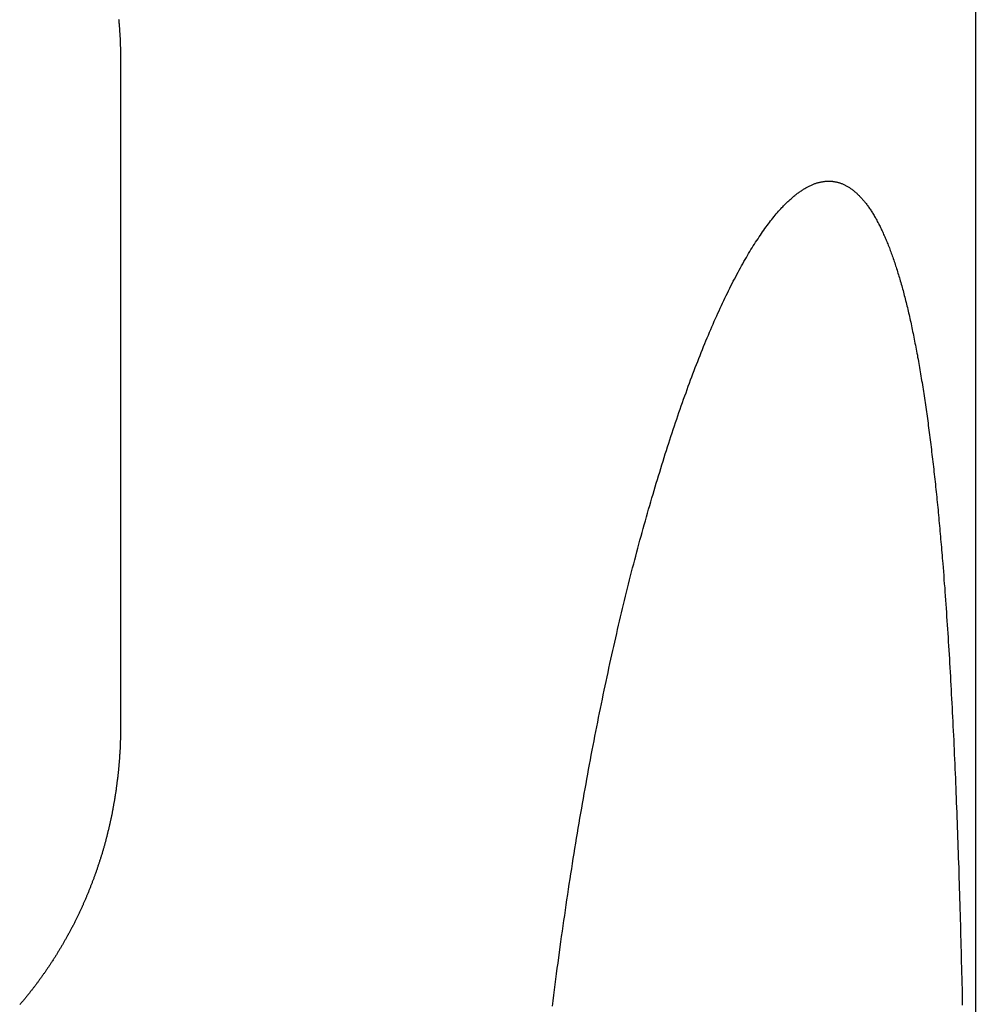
# Model space of a CAD drawing. Extents: x 668 to 3164, y 1007 to 2724.
# Tile 16 of 152: x 976 to 986, y 1744 to 1754. Entities that reach past the tile are written whole.
import ezdxf

# ---------------------------------------------------------------- set-up
doc = ezdxf.new("R2010")
doc.units = 0
doc.layers.add('KF_GRAVIS_12_RIGHT', color=7, linetype='CONTINUOUS')

# ---------------------------------------------------------------- blocks, each defined once
blk = doc.blocks.new('*U16')
at = {"layer": 'KF_GRAVIS_12_RIGHT'}
for p, q in [((156.8872, -496.0862), (156.8872, -506.4808)), ((148.1603, -499.6168), (148.1603, -506.3832)), ((156.8872, -506.4808), (156.8872, -581))]:
    blk.add_line(p, q, dxfattribs=at)
for points in [[(148.14, -499.177, 0), (148.141, -499.185, 0), (148.141, -499.193, 0), (148.142, -499.201, 0), (148.143, -499.208, 0), (148.143, -499.216, 0), (148.144, -499.224, 0), (148.145, -499.232, 0), (148.145, -499.24, 0), (148.146, -499.248, 0), (148.146, -499.255, 0), (148.147, -499.263, 0), (148.148, -499.271, 0), (148.148, -499.279, 0), (148.149, -499.287, 0), (148.149, -499.295, 0), (148.15, -499.302, 0), (148.15, -499.31, 0), (148.151, -499.318, 0), (148.151, -499.326, 0), (148.152, -499.334, 0), (148.152, -499.342, 0), (148.153, -499.35, 0), (148.153, -499.357, 0), (148.154, -499.365, 0), (148.154, -499.373, 0), (148.154, -499.381, 0), (148.155, -499.389, 0), (148.155, -499.397, 0), (148.156, -499.405, 0), (148.156, -499.412, 0), (148.156, -499.42, 0), (148.157, -499.428, 0), (148.157, -499.436, 0), (148.157, -499.444, 0), (148.157, -499.452, 0), (148.158, -499.46, 0), (148.158, -499.467, 0), (148.158, -499.475, 0), (148.158, -499.483, 0), (148.159, -499.491, 0), (148.159, -499.499, 0), (148.159, -499.507, 0), (148.159, -499.515, 0), (148.159, -499.522, 0), (148.159, -499.53, 0), (148.16, -499.538, 0), (148.16, -499.546, 0), (148.16, -499.554, 0), (148.16, -499.562, 0), (148.16, -499.57, 0), (148.16, -499.577, 0), (148.16, -499.585, 0), (148.16, -499.593, 0), (148.16, -499.601, 0), (148.16, -499.609, 0), (148.16, -499.617, 0)], [(154.912, -501.102, 0), (154.92, -501.093, 0), (154.928, -501.085, 0), (154.936, -501.077, 0), (154.943, -501.069, 0), (154.951, -501.061, 0), (154.959, -501.054, 0), (154.967, -501.046, 0), (154.974, -501.039, 0), (154.982, -501.032, 0), (154.99, -501.025, 0), (154.997, -501.018, 0), (155.005, -501.011, 0), (155.013, -501.004, 0), (155.02, -500.997, 0), (155.028, -500.991, 0), (155.035, -500.985, 0), (155.043, -500.978, 0), (155.051, -500.972, 0), (155.058, -500.966, 0), (155.066, -500.961, 0), (155.073, -500.955, 0), (155.081, -500.949, 0), (155.088, -500.944, 0), (155.096, -500.939, 0), (155.103, -500.934, 0), (155.111, -500.929, 0), (155.118, -500.924, 0), (155.125, -500.919, 0), (155.133, -500.914, 0), (155.14, -500.91, 0), (155.147, -500.905, 0), (155.155, -500.901, 0), (155.162, -500.897, 0), (155.169, -500.893, 0), (155.177, -500.889, 0), (155.184, -500.885, 0), (155.191, -500.882, 0), (155.198, -500.878, 0), (155.206, -500.875, 0), (155.213, -500.872, 0), (155.22, -500.868, 0), (155.227, -500.865, 0), (155.234, -500.863, 0), (155.241, -500.86, 0), (155.249, -500.857, 0), (155.256, -500.855, 0), (155.263, -500.852, 0), (155.27, -500.85, 0), (155.277, -500.848, 0), (155.284, -500.846, 0), (155.291, -500.844, 0), (155.298, -500.842, 0), (155.305, -500.841, 0), (155.312, -500.839, 0), (155.319, -500.838, 0), (155.325, -500.837, 0), (155.332, -500.836, 0), (155.339, -500.835, 0), (155.346, -500.834, 0), (155.353, -500.833, 0), (155.36, -500.832, 0), (155.366, -500.832, 0), (155.373, -500.832, 0), (155.38, -500.831, 0), (155.387, -500.831, 0), (155.393, -500.831, 0), (155.4, -500.831, 0), (155.407, -500.832, 0), (155.413, -500.832, 0), (155.42, -500.833, 0), (155.427, -500.833, 0), (155.433, -500.834, 0), (155.44, -500.835, 0), (155.446, -500.836, 0), (155.453, -500.837, 0), (155.459, -500.838, 0), (155.466, -500.839, 0), (155.473, -500.841, 0), (155.479, -500.843, 0), (155.486, -500.844, 0), (155.492, -500.846, 0), (155.499, -500.848, 0), (155.505, -500.85, 0), (155.512, -500.853, 0), (155.518, -500.855, 0), (155.525, -500.857, 0), (155.531, -500.86, 0), (155.537, -500.863, 0), (155.544, -500.866, 0), (155.55, -500.869, 0), (155.557, -500.872, 0), (155.563, -500.875, 0), (155.569, -500.878, 0), (155.576, -500.882, 0), (155.582, -500.885, 0), (155.589, -500.889, 0), (155.595, -500.893, 0), (155.601, -500.897, 0), (155.607, -500.901, 0), (155.614, -500.905, 0), (155.62, -500.91, 0), (155.626, -500.914, 0), (155.633, -500.919, 0), (155.639, -500.924, 0), (155.645, -500.929, 0), (155.651, -500.934, 0), (155.657, -500.939, 0), (155.664, -500.944, 0), (155.67, -500.95, 0), (155.676, -500.955, 0), (155.682, -500.961, 0), (155.688, -500.967, 0), (155.694, -500.973, 0), (155.7, -500.979, 0), (155.706, -500.985, 0), (155.712, -500.991, 0), (155.718, -500.998, 0), (155.724, -501.004, 0), (155.73, -501.011, 0), (155.736, -501.018, 0), (155.742, -501.025, 0), (155.748, -501.032, 0), (155.754, -501.039, 0), (155.76, -501.046, 0), (155.766, -501.054, 0), (155.772, -501.061, 0), (155.778, -501.069, 0), (155.784, -501.077, 0), (155.79, -501.085, 0), (155.795, -501.093, 0), (155.801, -501.102, 0), (155.807, -501.11, 0), (155.813, -501.118, 0), (155.819, -501.127, 0), (155.824, -501.136, 0), (155.83, -501.145, 0), (155.836, -501.154, 0), (155.841, -501.163, 0), (155.847, -501.173, 0), (155.853, -501.182, 0), (155.858, -501.192, 0), (155.864, -501.201, 0), (155.87, -501.211, 0), (155.875, -501.221, 0), (155.881, -501.231, 0), (155.886, -501.242, 0), (155.892, -501.252, 0), (155.897, -501.262, 0), (155.903, -501.273, 0), (155.908, -501.284, 0), (155.914, -501.295, 0), (155.919, -501.306, 0), (155.925, -501.317, 0), (155.93, -501.328, 0), (155.935, -501.34, 0), (155.941, -501.351, 0), (155.946, -501.363, 0), (155.951, -501.375, 0), (155.957, -501.386, 0), (155.962, -501.399, 0), (155.967, -501.411, 0), (155.973, -501.423, 0), (155.978, -501.435, 0), (155.983, -501.448, 0), (155.988, -501.461, 0), (155.993, -501.473, 0), (155.998, -501.486, 0), (156.004, -501.499, 0), (156.009, -501.513, 0), (156.014, -501.526, 0), (156.019, -501.539, 0), (156.024, -501.553, 0), (156.029, -501.567, 0), (156.034, -501.58, 0), (156.039, -501.594, 0), (156.044, -501.608, 0), (156.049, -501.623, 0), (156.054, -501.637, 0), (156.059, -501.651, 0), (156.064, -501.666, 0), (156.069, -501.681, 0), (156.073, -501.695, 0), (156.078, -501.71, 0), (156.083, -501.725, 0), (156.088, -501.741, 0), (156.093, -501.756, 0), (156.097, -501.771, 0), (156.102, -501.787, 0), (156.107, -501.803, 0), (156.112, -501.818, 0), (156.116, -501.834, 0), (156.121, -501.85, 0), (156.126, -501.866, 0), (156.13, -501.883, 0), (156.135, -501.899, 0), (156.139, -501.916, 0), (156.144, -501.932, 0), (156.149, -501.949, 0), (156.153, -501.966, 0), (156.158, -501.983, 0), (156.162, -502, 0), (156.167, -502.017, 0), (156.171, -502.034, 0), (156.175, -502.052, 0), (156.18, -502.07, 0), (156.184, -502.087, 0), (156.188, -502.105, 0), (156.193, -502.123, 0), (156.197, -502.141, 0), (156.201, -502.159, 0), (156.206, -502.178, 0), (156.21, -502.196, 0), (156.214, -502.215, 0), (156.218, -502.233, 0), (156.223, -502.252, 0), (156.227, -502.271, 0), (156.231, -502.29, 0), (156.235, -502.309, 0), (156.239, -502.328, 0), (156.243, -502.348, 0), (156.247, -502.367, 0), (156.251, -502.387, 0), (156.255, -502.406, 0), (156.259, -502.426, 0), (156.263, -502.446, 0), (156.267, -502.466, 0), (156.271, -502.486, 0), (156.275, -502.507, 0), (156.279, -502.527, 0), (156.283, -502.547, 0), (156.287, -502.568, 0), (156.291, -502.589, 0), (156.295, -502.61, 0), (156.298, -502.63, 0), (156.302, -502.651, 0), (156.306, -502.673, 0), (156.31, -502.694, 0), (156.313, -502.715, 0), (156.317, -502.736, 0), (156.321, -502.758, 0), (156.325, -502.78, 0), (156.328, -502.801, 0), (156.332, -502.823, 0), (156.335, -502.845, 0), (156.339, -502.867, 0), (156.343, -502.889, 0), (156.346, -502.911, 0), (156.35, -502.934, 0), (156.353, -502.956, 0), (156.357, -502.979, 0), (156.36, -503.001, 0), (156.364, -503.024, 0), (156.367, -503.047, 0), (156.371, -503.07, 0), (156.374, -503.093, 0), (156.377, -503.116, 0), (156.381, -503.139, 0), (156.384, -503.162, 0), (156.387, -503.186, 0), (156.391, -503.209, 0), (156.394, -503.233, 0), (156.397, -503.256, 0), (156.401, -503.28, 0), (156.404, -503.304, 0), (156.407, -503.328, 0), (156.41, -503.352, 0), (156.413, -503.376, 0), (156.417, -503.4, 0), (156.42, -503.424, 0), (156.423, -503.449, 0), (156.426, -503.473, 0), (156.429, -503.498, 0), (156.432, -503.522, 0), (156.435, -503.547, 0), (156.438, -503.572, 0), (156.441, -503.597, 0), (156.444, -503.622, 0), (156.447, -503.647, 0), (156.45, -503.672, 0), (156.453, -503.697, 0), (156.456, -503.722, 0), (156.459, -503.748, 0), (156.462, -503.773, 0), (156.465, -503.799, 0), (156.468, -503.824, 0), (156.47, -503.85, 0), (156.473, -503.876, 0), (156.476, -503.901, 0), (156.479, -503.927, 0), (156.482, -503.953, 0), (156.484, -503.979, 0), (156.487, -504.005, 0), (156.49, -504.032, 0), (156.493, -504.058, 0), (156.495, -504.084, 0), (156.498, -504.111, 0), (156.5, -504.137, 0), (156.503, -504.164, 0), (156.506, -504.19, 0), (156.508, -504.217, 0), (156.511, -504.244, 0), (156.513, -504.271, 0), (156.516, -504.298, 0), (156.519, -504.325, 0), (156.521, -504.352, 0), (156.523, -504.379, 0), (156.526, -504.406, 0), (156.528, -504.433, 0), (156.531, -504.46, 0), (156.533, -504.488, 0), (156.536, -504.515, 0), (156.538, -504.543, 0), (156.54, -504.57, 0), (156.543, -504.598, 0), (156.545, -504.626, 0), (156.547, -504.653, 0), (156.55, -504.681, 0), (156.552, -504.709, 0), (156.554, -504.737, 0)], [(156.554, -504.737, 0), (156.558, -504.778, 0), (156.561, -504.819, 0), (156.564, -504.86, 0), (156.567, -504.902, 0), (156.57, -504.943, 0), (156.574, -504.985, 0), (156.577, -505.026, 0), (156.58, -505.068, 0), (156.583, -505.11, 0), (156.586, -505.152, 0), (156.589, -505.194, 0), (156.592, -505.236, 0), (156.594, -505.279, 0), (156.597, -505.321, 0), (156.6, -505.363, 0), (156.603, -505.406, 0), (156.606, -505.449, 0), (156.609, -505.492, 0), (156.611, -505.535, 0), (156.614, -505.579, 0), (156.617, -505.623, 0), (156.619, -505.667, 0), (156.622, -505.711, 0), (156.625, -505.755, 0), (156.627, -505.8, 0), (156.63, -505.845, 0), (156.632, -505.89, 0), (156.635, -505.935, 0), (156.637, -505.98, 0), (156.64, -506.026, 0), (156.642, -506.072, 0), (156.645, -506.118, 0), (156.647, -506.164, 0), (156.65, -506.211, 0), (156.652, -506.257, 0), (156.654, -506.304, 0), (156.657, -506.351, 0), (156.659, -506.398, 0), (156.661, -506.446, 0), (156.663, -506.493, 0), (156.666, -506.541, 0), (156.668, -506.589, 0), (156.67, -506.637, 0), (156.672, -506.686, 0), (156.674, -506.734, 0), (156.677, -506.783, 0), (156.679, -506.832, 0), (156.681, -506.881, 0), (156.683, -506.93, 0), (156.685, -506.979, 0), (156.687, -507.029, 0), (156.689, -507.079, 0), (156.691, -507.129, 0), (156.693, -507.179, 0), (156.695, -507.229, 0), (156.697, -507.28, 0), (156.699, -507.33, 0), (156.701, -507.381, 0), (156.702, -507.432, 0), (156.704, -507.483, 0), (156.706, -507.534, 0), (156.708, -507.586, 0), (156.71, -507.637, 0), (156.711, -507.689, 0), (156.713, -507.741, 0), (156.715, -507.793, 0), (156.717, -507.845, 0), (156.718, -507.897, 0), (156.72, -507.95, 0), (156.722, -508.002, 0), (156.723, -508.055, 0), (156.725, -508.108, 0), (156.726, -508.161, 0), (156.728, -508.214, 0), (156.73, -508.267, 0), (156.731, -508.321, 0), (156.733, -508.374, 0), (156.734, -508.428, 0), (156.736, -508.482, 0), (156.737, -508.536, 0), (156.738, -508.59, 0), (156.74, -508.644, 0), (156.741, -508.698, 0), (156.743, -508.753, 0), (156.744, -508.807, 0), (156.745, -508.862, 0), (156.747, -508.917, 0), (156.748, -508.972, 0), (156.749, -509.027, 0), (156.751, -509.082, 0), (156.752, -509.137, 0), (156.753, -509.192, 0), (156.754, -509.248, 0)], [(152.57, -509.258, 0), (152.577, -509.202, 0), (152.584, -509.147, 0), (152.591, -509.091, 0), (152.598, -509.036, 0), (152.605, -508.981, 0), (152.612, -508.926, 0), (152.619, -508.871, 0), (152.626, -508.817, 0), (152.634, -508.762, 0), (152.641, -508.708, 0), (152.648, -508.653, 0), (152.656, -508.599, 0), (152.663, -508.545, 0), (152.671, -508.491, 0), (152.679, -508.437, 0), (152.686, -508.383, 0), (152.694, -508.33, 0), (152.702, -508.276, 0), (152.71, -508.223, 0), (152.717, -508.17, 0), (152.725, -508.117, 0), (152.733, -508.064, 0), (152.741, -508.011, 0), (152.75, -507.958, 0), (152.758, -507.906, 0), (152.766, -507.854, 0), (152.774, -507.801, 0), (152.782, -507.749, 0), (152.791, -507.697, 0), (152.799, -507.646, 0), (152.808, -507.594, 0), (152.816, -507.543, 0), (152.825, -507.491, 0), (152.833, -507.44, 0), (152.842, -507.389, 0), (152.85, -507.338, 0), (152.859, -507.288, 0), (152.868, -507.237, 0), (152.877, -507.187, 0), (152.885, -507.137, 0), (152.894, -507.087, 0), (152.903, -507.037, 0), (152.912, -506.987, 0), (152.921, -506.938, 0), (152.93, -506.888, 0), (152.939, -506.839, 0), (152.948, -506.79, 0), (152.957, -506.741, 0), (152.966, -506.693, 0), (152.976, -506.644, 0), (152.985, -506.596, 0), (152.994, -506.548, 0), (153.003, -506.5, 0), (153.013, -506.452, 0), (153.022, -506.405, 0), (153.031, -506.357, 0), (153.041, -506.31, 0), (153.05, -506.263, 0), (153.06, -506.216, 0), (153.069, -506.17, 0), (153.079, -506.123, 0), (153.088, -506.077, 0), (153.098, -506.031, 0), (153.108, -505.985, 0), (153.117, -505.94, 0), (153.127, -505.894, 0), (153.137, -505.849, 0), (153.146, -505.804, 0), (153.156, -505.759, 0), (153.166, -505.715, 0), (153.176, -505.671, 0), (153.186, -505.626, 0), (153.195, -505.583, 0), (153.205, -505.539, 0), (153.215, -505.495, 0), (153.225, -505.452, 0), (153.235, -505.409, 0), (153.245, -505.366, 0), (153.255, -505.324, 0), (153.265, -505.281, 0), (153.275, -505.239, 0), (153.285, -505.197, 0), (153.295, -505.155, 0), (153.305, -505.113, 0), (153.316, -505.071, 0), (153.326, -505.03, 0), (153.336, -504.988, 0), (153.347, -504.947, 0), (153.357, -504.905, 0), (153.367, -504.864, 0), (153.378, -504.823, 0), (153.388, -504.782, 0), (153.399, -504.741, 0), (153.41, -504.7, 0), (153.42, -504.66, 0), (153.431, -504.619, 0), (153.442, -504.579, 0), (153.452, -504.539, 0), (153.463, -504.499, 0), (153.474, -504.459, 0), (153.485, -504.419, 0), (153.496, -504.379, 0), (153.507, -504.34, 0), (153.518, -504.3, 0), (153.529, -504.261, 0), (153.54, -504.222, 0), (153.551, -504.183, 0), (153.562, -504.144, 0), (153.573, -504.106, 0), (153.584, -504.067, 0), (153.596, -504.029, 0), (153.607, -503.991, 0), (153.618, -503.953, 0), (153.629, -503.915, 0), (153.641, -503.877, 0), (153.652, -503.84, 0), (153.664, -503.802, 0), (153.675, -503.765, 0), (153.687, -503.728, 0), (153.698, -503.691, 0), (153.71, -503.654, 0), (153.721, -503.618, 0), (153.733, -503.582, 0), (153.744, -503.545, 0), (153.756, -503.509, 0), (153.767, -503.474, 0), (153.779, -503.438, 0), (153.791, -503.403, 0), (153.802, -503.367, 0), (153.814, -503.332, 0), (153.826, -503.297, 0), (153.838, -503.263, 0), (153.85, -503.228, 0), (153.861, -503.194, 0), (153.873, -503.16, 0), (153.885, -503.126, 0), (153.897, -503.092, 0), (153.909, -503.058, 0), (153.921, -503.025, 0), (153.933, -502.992, 0), (153.944, -502.959, 0), (153.956, -502.926, 0), (153.968, -502.894, 0), (153.98, -502.862, 0), (153.992, -502.83, 0), (154.004, -502.798, 0), (154.016, -502.766, 0), (154.028, -502.735, 0), (154.04, -502.703, 0), (154.052, -502.672, 0), (154.064, -502.642, 0), (154.077, -502.611, 0), (154.089, -502.581, 0), (154.101, -502.551, 0), (154.113, -502.521, 0), (154.125, -502.491, 0), (154.137, -502.462, 0), (154.149, -502.433, 0), (154.161, -502.404, 0), (154.173, -502.375, 0), (154.185, -502.347, 0), (154.198, -502.319, 0), (154.21, -502.291, 0), (154.222, -502.263, 0), (154.234, -502.235, 0), (154.246, -502.208, 0), (154.258, -502.181, 0), (154.27, -502.155, 0), (154.282, -502.128, 0), (154.295, -502.102, 0), (154.307, -502.076, 0), (154.319, -502.05, 0), (154.331, -502.025, 0), (154.343, -502, 0), (154.355, -501.975, 0), (154.367, -501.95, 0), (154.38, -501.926, 0), (154.392, -501.902, 0), (154.404, -501.878, 0), (154.416, -501.854, 0), (154.428, -501.831, 0), (154.44, -501.808, 0), (154.452, -501.785, 0), (154.464, -501.762, 0), (154.476, -501.74, 0), (154.488, -501.718, 0), (154.5, -501.696, 0), (154.512, -501.675, 0), (154.524, -501.653, 0), (154.536, -501.632, 0), (154.549, -501.611, 0), (154.56, -501.591, 0), (154.572, -501.571, 0), (154.584, -501.551, 0), (154.596, -501.531, 0), (154.608, -501.512, 0), (154.62, -501.493, 0), (154.632, -501.474, 0), (154.644, -501.455, 0), (154.656, -501.437, 0), (154.668, -501.419, 0), (154.68, -501.401, 0), (154.692, -501.383, 0), (154.703, -501.366, 0), (154.715, -501.349, 0), (154.727, -501.332, 0), (154.739, -501.316, 0), (154.75, -501.299, 0), (154.762, -501.284, 0), (154.774, -501.268, 0), (154.785, -501.253, 0), (154.797, -501.237, 0), (154.809, -501.223, 0), (154.82, -501.208, 0), (154.832, -501.194, 0), (154.843, -501.18, 0), (154.855, -501.166, 0), (154.866, -501.153, 0), (154.878, -501.139, 0), (154.889, -501.127, 0), (154.901, -501.114, 0), (154.912, -501.102, 0)], [(148.16, -506.383, 0), (148.16, -506.391, 0), (148.16, -506.399, 0), (148.16, -506.407, 0), (148.16, -506.415, 0), (148.16, -506.423, 0), (148.16, -506.43, 0), (148.16, -506.438, 0), (148.16, -506.446, 0), (148.16, -506.454, 0), (148.16, -506.462, 0), (148.159, -506.47, 0), (148.159, -506.478, 0), (148.159, -506.485, 0), (148.159, -506.493, 0), (148.159, -506.501, 0), (148.159, -506.509, 0), (148.158, -506.517, 0), (148.158, -506.525, 0), (148.158, -506.533, 0), (148.158, -506.54, 0), (148.157, -506.548, 0), (148.157, -506.556, 0), (148.157, -506.564, 0), (148.157, -506.572, 0), (148.156, -506.58, 0), (148.156, -506.588, 0), (148.156, -506.595, 0), (148.155, -506.603, 0), (148.155, -506.611, 0), (148.154, -506.619, 0), (148.154, -506.627, 0), (148.154, -506.635, 0), (148.153, -506.643, 0), (148.153, -506.65, 0), (148.152, -506.658, 0), (148.152, -506.666, 0), (148.151, -506.674, 0), (148.151, -506.682, 0), (148.15, -506.69, 0), (148.15, -506.698, 0), (148.149, -506.705, 0), (148.149, -506.713, 0), (148.148, -506.721, 0), (148.148, -506.729, 0), (148.147, -506.737, 0), (148.146, -506.745, 0), (148.146, -506.752, 0), (148.145, -506.76, 0), (148.145, -506.768, 0), (148.144, -506.776, 0), (148.143, -506.784, 0), (148.143, -506.792, 0), (148.142, -506.799, 0), (148.141, -506.807, 0), (148.141, -506.815, 0), (148.14, -506.823, 0), (148.139, -506.831, 0), (148.138, -506.838, 0), (148.138, -506.846, 0), (148.137, -506.854, 0), (148.136, -506.862, 0), (148.135, -506.87, 0), (148.134, -506.878, 0), (148.134, -506.885, 0), (148.133, -506.893, 0), (148.132, -506.901, 0), (148.131, -506.909, 0), (148.13, -506.917, 0), (148.129, -506.924, 0), (148.128, -506.932, 0), (148.127, -506.94, 0), (148.126, -506.948, 0), (148.125, -506.956, 0), (148.124, -506.963, 0), (148.123, -506.971, 0), (148.122, -506.979, 0), (148.121, -506.987, 0), (148.12, -506.995, 0), (148.119, -507.002, 0), (148.118, -507.01, 0), (148.117, -507.018, 0), (148.116, -507.026, 0), (148.115, -507.033, 0), (148.114, -507.041, 0), (148.113, -507.049, 0), (148.112, -507.057, 0), (148.111, -507.065, 0), (148.11, -507.072, 0), (148.108, -507.08, 0), (148.107, -507.088, 0), (148.106, -507.096, 0), (148.105, -507.103, 0), (148.104, -507.111, 0), (148.102, -507.119, 0), (148.101, -507.127, 0), (148.1, -507.134, 0), (148.099, -507.142, 0), (148.097, -507.15, 0), (148.096, -507.158, 0), (148.095, -507.165, 0), (148.093, -507.173, 0), (148.092, -507.181, 0), (148.091, -507.189, 0), (148.089, -507.196, 0), (148.088, -507.204, 0), (148.087, -507.212, 0), (148.085, -507.219, 0), (148.084, -507.227, 0), (148.082, -507.235, 0), (148.081, -507.243, 0), (148.079, -507.25, 0), (148.078, -507.258, 0), (148.076, -507.266, 0), (148.075, -507.273, 0), (148.073, -507.281, 0), (148.072, -507.289, 0), (148.07, -507.296, 0), (148.069, -507.304, 0), (148.067, -507.312, 0), (148.066, -507.32, 0), (148.064, -507.327, 0), (148.062, -507.335, 0), (148.061, -507.343, 0), (148.059, -507.35, 0), (148.058, -507.358, 0), (148.056, -507.366, 0), (148.054, -507.373, 0), (148.053, -507.381, 0), (148.051, -507.389, 0), (148.049, -507.396, 0), (148.047, -507.404, 0), (148.046, -507.412, 0), (148.044, -507.419, 0), (148.042, -507.427, 0), (148.04, -507.434, 0), (148.039, -507.442, 0), (148.037, -507.45, 0), (148.035, -507.457, 0), (148.033, -507.465, 0), (148.031, -507.473, 0), (148.029, -507.48, 0), (148.027, -507.488, 0), (148.026, -507.495, 0), (148.024, -507.503, 0), (148.022, -507.511, 0), (148.02, -507.518, 0), (148.018, -507.526, 0), (148.016, -507.534, 0), (148.014, -507.541, 0), (148.012, -507.549, 0), (148.01, -507.556, 0), (148.008, -507.564, 0), (148.006, -507.571, 0), (148.004, -507.579, 0), (148.002, -507.587, 0), (148, -507.594, 0), (147.998, -507.602, 0), (147.996, -507.609, 0), (147.994, -507.617, 0), (147.991, -507.624, 0), (147.989, -507.632, 0), (147.987, -507.639, 0), (147.985, -507.647, 0), (147.983, -507.655, 0), (147.981, -507.662, 0), (147.978, -507.67, 0), (147.976, -507.677, 0), (147.974, -507.685, 0), (147.972, -507.692, 0), (147.97, -507.7, 0), (147.967, -507.707, 0), (147.965, -507.715, 0), (147.963, -507.722, 0), (147.96, -507.73, 0), (147.958, -507.737, 0), (147.956, -507.745, 0), (147.953, -507.752, 0), (147.951, -507.76, 0), (147.949, -507.767, 0), (147.946, -507.775, 0), (147.944, -507.782, 0), (147.941, -507.79, 0), (147.939, -507.797, 0), (147.937, -507.804, 0), (147.934, -507.812, 0), (147.932, -507.819, 0), (147.929, -507.827, 0), (147.927, -507.834, 0), (147.924, -507.842, 0), (147.922, -507.849, 0), (147.919, -507.856, 0), (147.917, -507.864, 0), (147.914, -507.871, 0), (147.912, -507.879, 0), (147.909, -507.886, 0), (147.906, -507.894, 0), (147.904, -507.901, 0), (147.901, -507.908, 0), (147.898, -507.916, 0), (147.896, -507.923, 0), (147.893, -507.93, 0), (147.89, -507.938, 0), (147.888, -507.945, 0), (147.885, -507.953, 0), (147.882, -507.96, 0), (147.88, -507.967, 0), (147.877, -507.975, 0), (147.874, -507.982, 0), (147.871, -507.989, 0), (147.869, -507.997, 0), (147.866, -508.004, 0), (147.863, -508.011, 0), (147.86, -508.019, 0), (147.857, -508.026, 0), (147.854, -508.033, 0), (147.852, -508.04, 0), (147.849, -508.048, 0), (147.846, -508.055, 0), (147.843, -508.062, 0), (147.84, -508.07, 0), (147.837, -508.077, 0), (147.834, -508.084, 0), (147.831, -508.091, 0), (147.828, -508.099, 0), (147.825, -508.106, 0), (147.822, -508.113, 0), (147.819, -508.12, 0), (147.816, -508.128, 0), (147.813, -508.135, 0), (147.81, -508.142, 0), (147.807, -508.149, 0), (147.804, -508.156, 0), (147.801, -508.164, 0), (147.798, -508.171, 0), (147.795, -508.178, 0), (147.792, -508.185, 0), (147.788, -508.192, 0), (147.785, -508.2, 0), (147.782, -508.207, 0), (147.779, -508.214, 0), (147.776, -508.221, 0), (147.773, -508.228, 0), (147.769, -508.235, 0), (147.766, -508.243, 0), (147.763, -508.25, 0), (147.76, -508.257, 0), (147.756, -508.264, 0), (147.753, -508.271, 0), (147.75, -508.278, 0), (147.746, -508.285, 0), (147.743, -508.292, 0), (147.74, -508.299, 0), (147.736, -508.307, 0), (147.733, -508.314, 0), (147.73, -508.321, 0), (147.726, -508.328, 0), (147.723, -508.335, 0), (147.72, -508.342, 0), (147.716, -508.349, 0), (147.713, -508.356, 0), (147.709, -508.363, 0), (147.706, -508.37, 0), (147.702, -508.377, 0), (147.699, -508.384, 0), (147.695, -508.391, 0), (147.692, -508.398, 0), (147.688, -508.405, 0), (147.685, -508.412, 0), (147.681, -508.419, 0), (147.678, -508.426, 0), (147.674, -508.433, 0), (147.67, -508.44, 0), (147.667, -508.447, 0), (147.663, -508.454, 0), (147.66, -508.461, 0), (147.656, -508.468, 0), (147.652, -508.475, 0), (147.649, -508.482, 0), (147.645, -508.489, 0), (147.641, -508.496, 0), (147.637, -508.502, 0), (147.634, -508.509, 0), (147.63, -508.516, 0), (147.626, -508.523, 0), (147.623, -508.53, 0), (147.619, -508.537, 0), (147.615, -508.544, 0), (147.611, -508.551, 0), (147.607, -508.557, 0), (147.604, -508.564, 0), (147.6, -508.571, 0), (147.596, -508.578, 0), (147.592, -508.585, 0), (147.588, -508.592, 0), (147.584, -508.598, 0), (147.58, -508.605, 0), (147.576, -508.612, 0), (147.572, -508.619, 0), (147.569, -508.626, 0), (147.565, -508.632, 0), (147.561, -508.639, 0), (147.557, -508.646, 0), (147.553, -508.653, 0), (147.549, -508.659, 0), (147.545, -508.666, 0), (147.541, -508.673, 0), (147.537, -508.679, 0), (147.533, -508.686, 0), (147.528, -508.693, 0), (147.524, -508.7, 0), (147.52, -508.706, 0), (147.516, -508.713, 0), (147.512, -508.72, 0), (147.508, -508.726, 0), (147.504, -508.733, 0), (147.5, -508.74, 0), (147.496, -508.746, 0), (147.491, -508.753, 0), (147.487, -508.76, 0), (147.483, -508.766, 0), (147.479, -508.773, 0), (147.475, -508.779, 0), (147.47, -508.786, 0), (147.466, -508.793, 0), (147.462, -508.799, 0), (147.458, -508.806, 0), (147.453, -508.812, 0), (147.449, -508.819, 0), (147.445, -508.825, 0), (147.44, -508.832, 0), (147.436, -508.838, 0), (147.432, -508.845, 0), (147.427, -508.851, 0), (147.423, -508.858, 0), (147.419, -508.864, 0), (147.414, -508.871, 0), (147.41, -508.877, 0), (147.405, -508.884, 0), (147.401, -508.89, 0), (147.396, -508.897, 0), (147.392, -508.903, 0), (147.388, -508.91, 0), (147.383, -508.916, 0), (147.379, -508.923, 0), (147.374, -508.929, 0), (147.37, -508.935, 0), (147.365, -508.942, 0), (147.36, -508.948, 0), (147.356, -508.955, 0), (147.351, -508.961, 0), (147.347, -508.967, 0), (147.342, -508.974, 0), (147.338, -508.98, 0), (147.333, -508.986, 0), (147.328, -508.993, 0), (147.324, -508.999, 0), (147.319, -509.005, 0), (147.314, -509.012, 0), (147.31, -509.018, 0), (147.305, -509.024, 0), (147.3, -509.03, 0), (147.296, -509.037, 0), (147.291, -509.043, 0), (147.286, -509.049, 0), (147.281, -509.056, 0), (147.277, -509.062, 0), (147.272, -509.068, 0), (147.267, -509.074, 0), (147.262, -509.08, 0), (147.258, -509.087, 0), (147.253, -509.093, 0), (147.248, -509.099, 0), (147.243, -509.105, 0), (147.238, -509.111, 0), (147.233, -509.117, 0), (147.229, -509.124, 0), (147.224, -509.13, 0), (147.219, -509.136, 0), (147.214, -509.142, 0), (147.209, -509.148, 0), (147.204, -509.154, 0), (147.199, -509.16, 0), (147.194, -509.166, 0)], [(147.194, -509.166, 0), (147.189, -509.173, 0), (147.184, -509.179, 0), (147.178, -509.186, 0), (147.173, -509.192, 0), (147.168, -509.199, 0), (147.162, -509.205, 0), (147.157, -509.211, 0), (147.152, -509.218, 0), (147.146, -509.224, 0), (147.141, -509.231, 0), (147.135, -509.237, 0), (147.13, -509.243, 0)]]:
    blk.add_polyline3d(points, dxfattribs=at)

msp = doc.modelspace()

# ---------------------------------------------------------------- block references
at = {"layer": 'KF_GRAVIS_12_RIGHT'}
msp.add_blockref('*U16', (828.93, 2253.101), dxfattribs=at)

doc.saveas('drawing.dxf')
